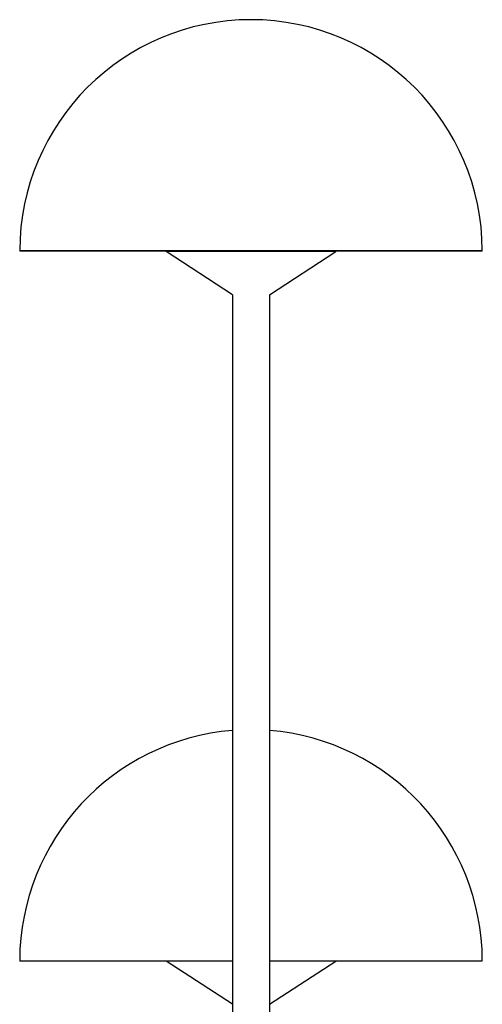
# Model space of a CAD drawing. Header units: inches. Extents: x -2076 to 2647, y -1805 to 2585.
# Tile 23 of 24: x 1700 to 1850, y 1420 to 1739. Entities that reach past the tile are written whole.
import ezdxf

# ---------------------------------------------------------------- set-up
doc = ezdxf.new("R2010")
doc.units = ezdxf.units.IN
doc.header["$MEASUREMENT"] = 0

# ---------------------------------------------------------------- blocks, each defined once
blk = doc.blocks.new('block 60')
at = {"color": 7, "lineweight": 25, "true_color": 0xffffff}
blk.add_open_spline([(1850.11, 1434.51), (1850.01, 1473.53), (1820.01, 1505.95), (1781.11, 1509.07)], degree=3, dxfattribs=at)
blk = doc.blocks.new('block 61')
at = {"color": 7, "lineweight": 25, "true_color": 0xffffff}
blk.add_open_spline([(1769.11, 1509.07), (1730.22, 1505.95), (1700.22, 1473.53), (1700.11, 1434.51)], degree=3, dxfattribs=at)
blk = doc.blocks.new('block 62')
at = {"color": 7, "lineweight": 25, "true_color": 0xffffff}
blk.add_open_spline([(1850.11, 1664.66), (1850, 1706.01), (1816.46, 1739.46), (1775.11, 1739.46)], degree=3, dxfattribs=at)
blk = doc.blocks.new('block 63')
at = {"color": 7, "lineweight": 25, "true_color": 0xffffff}
blk.add_open_spline([(1775.11, 1739.46), (1733.77, 1739.46), (1700.22, 1706.01), (1700.11, 1664.66)], degree=3, dxfattribs=at)
blk = doc.blocks.new('block 68')
at = {"color": 7, "lineweight": 25, "true_color": 0xffffff}
blk.add_lwpolyline([(1802.61, 1664.46), (1802.61, 1664.32)], dxfattribs=at)
blk = doc.blocks.new('block 69')
at = {"color": 7, "lineweight": 25, "true_color": 0xffffff}
blk.add_lwpolyline([(1802.61, 1664.32), (1747.61, 1664.32)], dxfattribs=at)
blk = doc.blocks.new('block 70')
at = {"color": 7, "lineweight": 25, "true_color": 0xffffff}
blk.add_lwpolyline([(1747.61, 1664.46), (1747.61, 1664.32)], dxfattribs=at)
blk = doc.blocks.new('block 71')
at = {"color": 7, "lineweight": 25, "true_color": 0xffffff}
blk.add_lwpolyline([(1769.11, 1650.31), (1747.61, 1664.32)], dxfattribs=at)
blk = doc.blocks.new('block 72')
at = {"color": 7, "lineweight": 25, "true_color": 0xffffff}
blk.add_lwpolyline([(1781.11, 1650.31), (1802.61, 1664.32)], dxfattribs=at)
blk = doc.blocks.new('block 73')
at = {"color": 7, "lineweight": 25, "true_color": 0xffffff}
blk.add_lwpolyline([(1769.11, 1420.31), (1747.62, 1434.31)], dxfattribs=at)
blk = doc.blocks.new('block 74')
at = {"color": 7, "lineweight": 25, "true_color": 0xffffff}
blk.add_lwpolyline([(1781.11, 1420.31), (1802.6, 1434.31)], dxfattribs=at)
blk = doc.blocks.new('block 81')
at = {"color": 7, "lineweight": 25, "true_color": 0xffffff}
blk.add_open_spline([(1700.11, 1434.51), (1700.11, 1434.4), (1700.2, 1434.31), (1700.31, 1434.31)], degree=3, dxfattribs=at)
blk = doc.blocks.new('block 82')
at = {"color": 7, "lineweight": 25, "true_color": 0xffffff}
blk.add_open_spline([(1849.91, 1434.31), (1850.02, 1434.31), (1850.11, 1434.4), (1850.11, 1434.51)], degree=3, dxfattribs=at)
blk = doc.blocks.new('block 83')
at = {"color": 7, "lineweight": 25, "true_color": 0xffffff}
blk.add_lwpolyline([(1849.91, 1434.31), (1781.11, 1434.31)], dxfattribs=at)
blk = doc.blocks.new('block 84')
at = {"color": 7, "lineweight": 25, "true_color": 0xffffff}
blk.add_lwpolyline([(1769.11, 1434.31), (1700.31, 1434.31)], dxfattribs=at)
blk = doc.blocks.new('block 85')
at = {"color": 7, "lineweight": 25, "true_color": 0xffffff}
blk.add_open_spline([(1700.11, 1664.66), (1700.11, 1664.55), (1700.2, 1664.46), (1700.31, 1664.46)], degree=3, dxfattribs=at)
blk = doc.blocks.new('block 86')
at = {"color": 7, "lineweight": 25, "true_color": 0xffffff}
blk.add_lwpolyline([(1700.11, 1664.66), (1775.11, 1664.66)], dxfattribs=at)
blk = doc.blocks.new('block 87')
at = {"color": 7, "lineweight": 25, "true_color": 0xffffff}
blk.add_lwpolyline([(1775.11, 1664.66), (1850.11, 1664.66)], dxfattribs=at)
blk = doc.blocks.new('block 88')
at = {"color": 7, "lineweight": 25, "true_color": 0xffffff}
blk.add_open_spline([(1849.91, 1664.46), (1850.02, 1664.46), (1850.11, 1664.55), (1850.11, 1664.66)], degree=3, dxfattribs=at)
blk = doc.blocks.new('block 89')
at = {"color": 7, "lineweight": 25, "true_color": 0xffffff}
blk.add_lwpolyline([(1849.91, 1664.46), (1700.31, 1664.46)], dxfattribs=at)
blk = doc.blocks.new('block 90')
at = {"color": 7, "lineweight": 25, "true_color": 0xffffff}
blk.add_lwpolyline([(1781.11, 1650.31), (1781.11, 700.31)], dxfattribs=at)
blk = doc.blocks.new('block 91')
at = {"color": 7, "lineweight": 25, "true_color": 0xffffff}
blk.add_lwpolyline([(1769.11, 1650.31), (1769.11, 700.31)], dxfattribs=at)

msp = doc.modelspace()

# ---------------------------------------------------------------- block references
for name in ['block 63', 'block 62', 'block 85', 'block 86', 'block 89', 'block 70', 'block 69', 'block 71', 'block 87', 'block 72', 'block 68', 'block 88', 'block 91', 'block 90', 'block 61', 'block 60', 'block 81', 'block 84', 'block 73', 'block 74', 'block 83', 'block 82']:
    msp.add_blockref(name, (0, 0))

doc.saveas('drawing.dxf')
